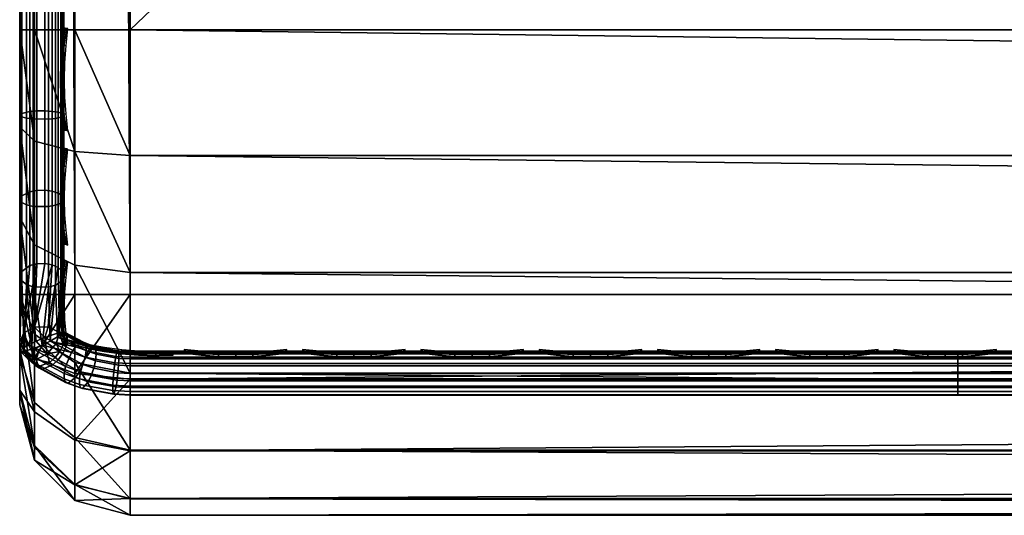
# Model space of a CAD drawing. Header units: inches. Extents: x 0 to 30, y -28 to 0.
# Tile 2 of 256: x 3.5 to 5.7, y -28 to -26.9. Entities that reach past the tile are written whole.
import ezdxf

# ---------------------------------------------------------------- set-up
doc = ezdxf.new("R2010")
doc.units = ezdxf.units.IN
doc.header["$LTSCALE"] = 0.03937
doc.header["$MEASUREMENT"] = 0
for name, color, linetype in [('A-FURN-3-ST', 151, 'Continuous'), ('A-FURN-3-ST-SEAM', 250, 'Continuous'), ('A-FURN-3-STITCH', 15, 'Continuous')]:
    doc.layers.add(name, color=color, linetype=linetype)

msp = doc.modelspace()

# ---------------------------------------------------------------- meshes
at = {"layer": 'A-FURN-3-ST'}
mesh = msp.add_polyface(dxfattribs=at)
corners = [(3.75, -4.8504, 5), (26.25, -27.51, 5), (3.75, -27.51, 5), (3.625, -4.8504, 5.0335), (3.625, -27.51, 5.0335), (3.5335, -4.8504, 5.125), (3.5335, -27.51, 5.125), (3.5, -4.8504, 5.25), (3.5, -27.51, 5.25), (3.75, -27.7013, 5.0381), (3.625, -27.6885, 5.069), (3.5335, -27.6535, 5.1535), (3.5, -27.635, 5.2835), (3.75, -26.91, 18), (3.625, -26.91, 17.9665), (3.75, -27.1947, 17.9625), (3.625, -27.186, 17.9302), (3.75, -27.46, 17.8526), (3.625, -27.4433, 17.8236), (3.75, -27.6878, 17.6778), (3.625, -27.6641, 17.6541), (3.5335, -26.91, 17.875), (3.5335, -27.1624, 17.8418), (3.5335, -27.3975, 17.7444), (3.5335, -27.5994, 17.5894), (3.5, -26.91, 17.75), (3.5, -27.13, 17.721), (3.5, -27.335, 17.6361), (3.5, -27.511, 17.501), (3.5335, -27.7544, 17.3875), (3.5, -27.6461, 17.325), (3.5335, -5.4592, 17.875), (3.625, -5.4592, 17.9665), (3.75, -5.4592, 18), (26.25, -27.6878, 17.6778), (26.25, -27.46, 17.8526), (26.25, -27.1947, 17.9625), (3.5, -27.7265, 5.375), (3.5, -27.76, 5.5), (3.5, -4.6004, 5.5002), (3.5, -4.6092, 16.9007), (3.5, -27.76, 16.9), (3.5, -5.4592, 17.75), (3.5, -27.731, 17.12)]
mesh.append_faces([[corners[k] for k in face] for face in [(0, 1, 2), (3, 2, 4), (5, 4, 6), (7, 6, 8), (9, 10, 2), (2, 10, 4), (4, 10, 11), (4, 11, 6), (6, 11, 8), (8, 11, 12), (13, 14, 15), (15, 14, 16), (15, 16, 17), (17, 16, 18), (17, 18, 19), (19, 18, 20), (14, 21, 16), (16, 21, 22), (16, 22, 23, 18), (18, 23, 24, 20), (21, 25, 22), (22, 25, 26), (22, 26, 23), (23, 26, 27), (23, 27, 24), (24, 27, 28), (24, 28, 29), (29, 28, 30), (31, 25, 21), (32, 21, 14), (33, 14, 13), (19, 34, 17), (17, 35, 15), (15, 36, 13), (2, 1, 9), (12, 37, 8), (8, 38, 39), (40, 38, 41), (42, 41, 25), (25, 41, 43), (25, 43, 30), (30, 28, 25), (25, 28, 27), (25, 27, 26)]])
mesh = msp.add_polyface(dxfattribs=at)
corners = [(3.75, -5.4592, 18), (26.25, -5.4592, 18), (3.75, -5.1746, 17.9626), (26.25, -5.1746, 17.9626), (3.75, -4.9094, 17.8528), (26.25, -4.9094, 17.8528), (3.75, -4.6816, 17.6781), (3.75, -4.659, 5.0381), (26.25, -4.659, 5.0381), (3.75, -4.8504, 5), (3.75, -27.51, 5), (3.625, -4.8504, 5.0335), (3.625, -27.51, 5.0335), (3.5335, -4.8504, 5.125), (3.5335, -27.51, 5.125), (3.5, -4.8504, 5.25), (3.625, -4.6718, 5.069), (3.5335, -4.7068, 5.1536), (3.5, -4.7253, 5.2835), (3.5, -5.4592, 17.75), (3.5335, -5.4592, 17.875), (3.5, -5.2393, 17.7211), (3.5335, -5.2069, 17.8418), (3.5, -5.0343, 17.6362), (3.5335, -4.9719, 17.7445), (3.5, -4.8583, 17.5013), (3.5335, -4.77, 17.5897), (3.5, -4.7233, 17.3254), (3.625, -5.4592, 17.9665), (3.625, -5.1833, 17.9302), (3.625, -4.9261, 17.8238), (3.625, -4.7053, 17.6544), (3.5, -26.91, 17.75), (3.5335, -26.91, 17.875), (3.625, -26.91, 17.9665), (3.5, -27.51, 5.25), (3.5, -4.6004, 5.5002), (3.5, -4.6338, 5.3751), (3.5, -27.76, 5.5), (3.5, -4.6092, 16.9007), (3.5, -27.76, 16.9), (3.5, -4.6383, 17.1205), (3.75, -26.91, 18)]
mesh.append_faces([[corners[k] for k in face] for face in [(0, 1, 2), (2, 3, 4), (4, 5, 6), (7, 8, 9), (9, 10, 11), (11, 12, 13), (13, 14, 15), (16, 7, 11), (11, 7, 9), (11, 13, 16), (16, 13, 17), (13, 15, 17), (17, 15, 18), (19, 20, 21), (21, 20, 22), (21, 22, 23), (23, 22, 24), (23, 24, 25), (25, 24, 26), (25, 26, 27), (20, 28, 22), (22, 28, 29), (22, 29, 30, 24), (24, 30, 31, 26), (28, 0, 29), (29, 0, 2), (29, 2, 30), (30, 2, 4), (30, 4, 31), (31, 4, 6), (19, 32, 20), (20, 33, 28), (28, 34, 0), (35, 36, 15), (15, 37, 18), (36, 38, 39), (39, 40, 19), (21, 23, 19), (19, 23, 25), (19, 25, 27), (27, 41, 19), (19, 41, 39), (42, 1, 0)]])
mesh = msp.add_polyface(dxfattribs=at)
corners = [(26.4665, -4.8504, 5.125), (26.5, -27.51, 5.25), (26.4665, -27.51, 5.125), (26.375, -4.8504, 5.0335), (26.375, -27.51, 5.0335), (26.25, -4.8504, 5), (26.25, -27.51, 5), (26.375, -27.6885, 5.069), (26.25, -27.7013, 5.0381), (26.4665, -27.6535, 5.1535), (26.5, -27.635, 5.2835), (26.5, -26.91, 17.75), (26.4665, -26.91, 17.875), (26.5, -27.13, 17.721), (26.4665, -27.1624, 17.8418), (26.5, -27.335, 17.6361), (26.4665, -27.3975, 17.7444), (26.5, -27.511, 17.501), (26.4665, -27.5994, 17.5894), (26.5, -27.6461, 17.325), (26.375, -26.91, 17.9665), (26.375, -27.186, 17.9302), (26.375, -27.4433, 17.8236), (26.375, -27.6641, 17.6541), (26.25, -26.91, 18), (26.25, -27.1947, 17.9625), (26.25, -27.46, 17.8526), (26.25, -27.6878, 17.6778), (26.375, -5.4592, 17.9665), (26.4665, -5.4592, 17.875), (26.5, -5.4592, 17.75), (26.5, -4.6004, 5.5002), (26.5, -27.76, 5.5), (26.5, -27.7265, 5.375), (26.5, -4.6092, 16.9007), (26.5, -27.76, 16.9), (26.5, -27.731, 17.12), (3.75, -27.46, 17.8526), (3.75, -27.1947, 17.9625), (3.75, -26.91, 18), (3.75, -27.7013, 5.0381), (26.25, -5.4592, 18)]
mesh.append_faces([[corners[k] for k in face] for face in [(0, 1, 2), (3, 2, 4), (5, 4, 6), (7, 8, 4), (4, 8, 6), (4, 2, 7), (7, 2, 9), (2, 1, 9), (9, 1, 10), (11, 12, 13), (13, 12, 14), (13, 14, 15), (15, 14, 16), (15, 16, 17), (17, 16, 18), (17, 18, 19), (12, 20, 14), (14, 20, 21), (14, 21, 22, 16), (16, 22, 23, 18), (20, 24, 21), (21, 24, 25), (21, 25, 22), (22, 25, 26), (22, 26, 23), (23, 26, 27), (28, 24, 20), (29, 20, 12), (30, 12, 11), (1, 31, 32), (1, 32, 33), (32, 34, 35), (35, 30, 11), (13, 15, 11), (11, 15, 17), (11, 17, 19), (19, 36, 11), (11, 36, 35), (33, 10, 1), (37, 27, 26), (38, 26, 25), (39, 25, 24), (40, 6, 8), (24, 41, 39)]])
mesh = msp.add_polyface(dxfattribs=at)
corners = [(26.5, -4.8504, 5.25), (26.5, -27.51, 5.25), (26.4665, -4.8504, 5.125), (26.4665, -27.51, 5.125), (26.375, -4.8504, 5.0335), (26.375, -27.51, 5.0335), (26.25, -4.8504, 5), (26.375, -4.6718, 5.069), (26.4665, -4.7068, 5.1536), (26.5, -4.7253, 5.2835), (26.25, -5.4592, 18), (26.375, -5.4592, 17.9665), (26.25, -5.1746, 17.9626), (26.375, -5.1833, 17.9302), (26.25, -4.9094, 17.8528), (26.375, -4.9261, 17.8238), (26.25, -4.6816, 17.6781), (26.375, -4.7053, 17.6544), (26.4665, -5.4592, 17.875), (26.4665, -5.2069, 17.8418), (26.4665, -4.9719, 17.7445), (26.4665, -4.77, 17.5897), (26.5, -5.4592, 17.75), (26.5, -5.2393, 17.7211), (26.5, -5.0343, 17.6362), (26.5, -4.8583, 17.5013), (26.4665, -4.615, 17.3879), (26.5, -4.7233, 17.3254), (26.25, -26.91, 18), (26.375, -26.91, 17.9665), (26.4665, -26.91, 17.875), (3.75, -5.1746, 17.9626), (3.75, -4.9094, 17.8528), (3.75, -4.6816, 17.6781), (3.75, -4.8504, 5), (26.25, -4.659, 5.0381), (26.25, -27.51, 5), (26.5, -4.6004, 5.5002), (26.5, -4.6338, 5.3751), (26.5, -4.6092, 16.9007), (26.5, -27.76, 5.5), (26.5, -27.76, 16.9), (26.5, -4.6383, 17.1205)]
mesh.append_faces([[corners[k] for k in face] for face in [(0, 1, 2), (2, 3, 4), (4, 5, 6), (6, 7, 4), (4, 7, 8), (4, 8, 2), (2, 8, 0), (0, 8, 9), (10, 11, 12), (12, 11, 13), (12, 13, 14), (14, 13, 15), (14, 15, 16), (16, 15, 17), (11, 18, 13), (13, 18, 19), (13, 19, 20, 15), (15, 20, 21, 17), (18, 22, 19), (19, 22, 23), (19, 23, 20), (20, 23, 24), (20, 24, 21), (21, 24, 25), (21, 25, 26), (26, 25, 27), (10, 28, 11), (11, 29, 18), (18, 30, 22), (31, 10, 12), (32, 12, 14), (33, 14, 16), (34, 35, 6), (6, 36, 34), (0, 37, 1), (9, 38, 0), (37, 39, 40), (41, 39, 22), (39, 42, 22), (22, 42, 27), (22, 27, 25), (25, 24, 22), (22, 24, 23)]])
mesh = msp.add_polyface(dxfattribs=at)
corners = [(3.75, -28.01, 5.5), (3.625, -27.9765, 5.5), (3.75, -27.9719, 5.3087), (3.625, -27.941, 5.3215), (3.75, -27.8636, 5.1464), (3.625, -27.8399, 5.1701), (3.75, -27.7013, 5.0381), (3.625, -27.6885, 5.069), (3.5, -27.635, 5.2835), (3.5335, -27.6535, 5.1535), (3.5335, -27.7752, 5.2348), (3.5, -27.7265, 5.375), (3.5335, -27.8565, 5.3565), (3.5, -27.76, 5.5), (3.5335, -27.885, 5.5), (3.75, -28.01, 16.9), (3.625, -27.9765, 16.9), (3.5335, -27.885, 16.9), (3.5, -27.76, 16.9), (3.75, -27.6878, 17.6778), (3.625, -27.6641, 17.6541), (3.75, -27.8626, 17.45), (3.625, -27.8336, 17.4333), (3.75, -27.9725, 17.1847), (3.625, -27.9402, 17.176), (3.5335, -27.8518, 17.1523), (3.5, -27.731, 17.12), (3.5335, -27.5994, 17.5894), (3.5335, -27.7544, 17.3875), (3.5, -27.6461, 17.325), (26.25, -28.01, 16.9), (26.25, -27.9725, 17.1847), (26.25, -27.8626, 17.45), (26.25, -27.7013, 5.0381), (26.25, -27.8636, 5.1464), (26.25, -27.9719, 5.3087), (3.5, -27.51, 5.25)]
mesh.append_faces([[corners[k] for k in face] for face in [(0, 1, 2), (2, 1, 3), (2, 3, 4), (4, 3, 5), (4, 5, 6), (6, 5, 7), (8, 9, 10), (8, 10, 11), (11, 10, 12), (11, 12, 13), (13, 12, 14), (14, 12, 3), (14, 3, 1), (5, 3, 12, 10), (5, 10, 9, 7), (0, 15, 1), (1, 15, 16), (1, 16, 14), (14, 16, 17), (14, 17, 13), (13, 17, 18), (19, 20, 21), (21, 20, 22), (21, 22, 23), (23, 22, 24), (23, 24, 15), (15, 24, 16), (16, 24, 25), (16, 25, 17), (17, 25, 26), (17, 26, 18), (20, 27, 28, 22), (22, 28, 25, 24), (28, 29, 25), (25, 29, 26), (15, 30, 23), (23, 31, 21), (21, 32, 19), (0, 30, 15), (6, 33, 4), (4, 34, 2), (2, 35, 0), (36, 11, 13)]])
mesh = msp.add_polyface(dxfattribs=at)
corners = [(26.5, -27.7265, 5.375), (26.5, -27.76, 5.5), (26.4665, -27.8565, 5.3565), (26.4665, -27.885, 5.5), (26.375, -27.9765, 5.5), (26.375, -27.941, 5.3215), (26.25, -28.01, 5.5), (26.25, -27.9719, 5.3087), (26.375, -27.8399, 5.1701), (26.25, -27.8636, 5.1464), (26.375, -27.6885, 5.069), (26.25, -27.7013, 5.0381), (26.4665, -27.6535, 5.1535), (26.4665, -27.7752, 5.2348), (26.5, -27.635, 5.2835), (26.5, -27.76, 16.9), (26.4665, -27.885, 16.9), (26.375, -27.9765, 16.9), (26.25, -28.01, 16.9), (26.5, -27.6461, 17.325), (26.4665, -27.5994, 17.5894), (26.4665, -27.7544, 17.3875), (26.5, -27.731, 17.12), (26.4665, -27.8518, 17.1523), (26.375, -27.9402, 17.176), (26.25, -27.9725, 17.1847), (26.375, -27.6641, 17.6541), (26.375, -27.8336, 17.4333), (26.25, -27.6878, 17.6778), (26.25, -27.8626, 17.45), (3.75, -27.9725, 17.1847), (3.75, -27.8626, 17.45), (3.75, -27.6878, 17.6778), (3.75, -28.01, 5.5), (3.75, -27.8636, 5.1464), (3.75, -27.9719, 5.3087)]
mesh.append_faces([[corners[k] for k in face] for face in [(0, 1, 2), (2, 1, 3), (2, 3, 4), (2, 4, 5), (5, 4, 6), (5, 6, 7), (5, 7, 8), (8, 7, 9), (8, 9, 10), (10, 9, 11), (10, 12, 13, 8), (8, 13, 2, 5), (12, 14, 13), (13, 14, 0), (13, 0, 2), (1, 15, 3), (3, 15, 16), (3, 16, 4), (4, 16, 17), (4, 17, 6), (6, 17, 18), (19, 20, 21), (19, 21, 22), (22, 21, 23), (22, 23, 15), (15, 23, 16), (16, 23, 24), (16, 24, 17), (17, 24, 25), (17, 25, 18), (20, 26, 27, 21), (21, 27, 24, 23), (26, 28, 27), (27, 28, 29), (27, 29, 24), (24, 29, 25), (30, 18, 25), (31, 25, 29), (32, 29, 28), (6, 18, 33), (34, 11, 9), (35, 9, 7), (33, 7, 6)]])
at = {"layer": 'A-FURN-3-ST-SEAM'}
mesh = msp.add_polyface(dxfattribs=at)
corners = [(3.5929, -5.2723, 17.9082), (3.6, -5.4592, 17.9), (3.6, -5.2771, 17.8831), (3.5929, -5.0818, 17.8536), (3.6, -5.0912, 17.8298), (3.5929, -4.8983, 17.7582), (3.6, -4.9123, 17.7369), (3.5929, -4.7343, 17.6253), (3.6, -4.7524, 17.6073), (3.5929, -4.6011, 17.4616), (3.6, -4.6225, 17.4476), (3.5929, -4.5059, 17.2781), (3.6, -4.5296, 17.2687), (3.5929, -4.4511, 17.0876), (3.6, -4.4761, 17.0828), (3.5929, -4.4336, 16.9008), (3.6, -4.4592, 16.9008), (3.6, -4.4504, 5.5003), (3.5965, -4.4765, 16.9008), (3.5965, -4.4932, 17.0797), (3.5965, -4.5457, 17.2623), (3.5965, -4.637, 17.4381), (3.5965, -4.7646, 17.595), (3.5965, -4.9217, 17.7223), (3.5965, -5.0976, 17.8137), (3.5965, -5.2801, 17.866), (3.5965, -5.4592, 17.8826), (3.5965, -12.6094, 17.8826), (3.6, -12.6094, 17.9), (3.5965, -19.7597, 17.8826), (3.6, -19.7597, 17.9), (3.5965, -26.91, 17.8826), (3.6, -26.91, 17.9), (3.6, -27.0951, 17.8825), (3.5965, -27.0999, 17.8639)]
mesh.append_faces([[corners[k] for k in face] for face in [(0, 1, 2), (3, 2, 4), (5, 4, 6), (7, 6, 8), (9, 8, 10), (11, 10, 12), (13, 12, 14), (15, 14, 16), (15, 16, 17), (18, 17, 16), (18, 16, 19), (19, 16, 14), (19, 14, 20), (20, 14, 12), (20, 12, 21), (21, 12, 10), (21, 10, 22), (22, 10, 8), (22, 8, 23), (23, 8, 6), (23, 6, 24), (24, 6, 4), (24, 4, 25), (25, 4, 2), (25, 2, 26), (26, 2, 1), (26, 1, 27), (27, 1, 28), (27, 28, 29), (29, 28, 30), (29, 30, 31), (31, 30, 32), (31, 32, 33), (31, 33, 34)]])
mesh = msp.add_polyface(dxfattribs=at)
corners = [(26.4035, -27.1614, 17.8498), (26.4, -27.1658, 17.8666), (26.4, -27.0951, 17.8825), (26.4035, -26.91, 17.8826), (26.4, -26.91, 17.9), (26.4035, -23.3349, 17.8826), (26.4, -23.3349, 17.9), (26.4035, -19.7597, 17.8826), (26.4, -19.7597, 17.9), (26.4035, -16.1846, 17.8826), (26.4, -16.1846, 17.9), (26.4035, -12.6094, 17.8826), (26.4, -12.6094, 17.9), (26.4035, -9.0343, 17.8826), (26.4, -9.0343, 17.9), (26.4035, -5.4592, 17.8826), (26.4, -5.4592, 17.9), (26.4035, -5.2802, 17.8661), (26.4, -5.2771, 17.8832), (26.4035, -5.0976, 17.8137), (26.4, -5.0912, 17.8298), (26.4035, -4.9217, 17.7225), (26.4, -4.9122, 17.7371), (26.4035, -4.7647, 17.5951), (26.4, -4.7524, 17.6073), (26.4035, -4.6373, 17.438), (26.4, -4.6227, 17.4475), (26.4035, -4.5458, 17.2623), (26.4, -4.5296, 17.2687), (26.4035, -4.4933, 17.0798), (26.4, -4.4762, 17.0828), (26.4035, -4.4765, 16.9008), (26.4, -4.4592, 16.9008), (26.4035, -4.4721, 11.2005), (26.4, -4.4548, 11.2005), (26.4, -4.4504, 5.5003), (3.5965, -27.0999, 17.8639), (3.6, -27.0951, 17.8825), (3.6, -27.1032, 17.881)]
mesh.append_faces([[corners[k] for k in face] for face in [(0, 1, 2), (0, 2, 3), (3, 2, 4), (3, 4, 5), (5, 4, 6), (5, 6, 7), (7, 6, 8), (7, 8, 9), (9, 8, 10), (9, 10, 11), (11, 10, 12), (11, 12, 13), (13, 12, 14), (13, 14, 15), (15, 14, 16), (15, 16, 17), (17, 16, 18), (17, 18, 19), (19, 18, 20), (19, 20, 21), (21, 20, 22), (21, 22, 23), (23, 22, 24), (23, 24, 25), (25, 24, 26), (25, 26, 27), (27, 26, 28), (27, 28, 29), (29, 28, 30), (29, 30, 31), (31, 30, 32), (33, 32, 34), (33, 34, 35), (36, 37, 38)]])
mesh = msp.add_polyface(dxfattribs=at)
corners = [(3.6, -26.91, 17.9), (3.5929, -26.91, 17.9255), (3.6, -27.0951, 17.8825), (3.5929, -27.1082, 17.906), (3.6, -27.1032, 17.881), (3.5929, -19.7597, 17.9255), (3.6, -19.7597, 17.9), (3.5929, -12.6094, 17.9255), (3.6, -12.6094, 17.9), (3.5929, -5.4592, 17.9255), (3.6, -5.4592, 17.9), (3.5929, -5.2723, 17.9082), (3.6, -5.2771, 17.8831), (3.5929, -5.0818, 17.8536), (3.5812, -5.2698, 17.9214), (3.5812, -5.4592, 17.939), (3.5812, -12.6094, 17.939), (3.5812, -19.7597, 17.939), (3.5812, -26.91, 17.939), (3.5812, -27.1108, 17.9192), (3.5655, -5.2683, 17.9294), (3.5655, -5.4592, 17.9472), (3.5655, -12.6094, 17.9472), (3.5655, -19.7597, 17.9472), (3.5655, -26.91, 17.9472), (3.5655, -27.1123, 17.9272), (3.5872, -5.1031, 17.7996), (3.5965, -5.0976, 17.8137), (3.5965, -5.2801, 17.866), (3.5872, -5.2828, 17.8512), (3.5965, -5.4592, 17.8826), (3.5872, -5.4592, 17.8675), (3.5965, -12.6094, 17.8826), (3.5872, -12.6094, 17.8675), (3.5965, -19.7597, 17.8826), (3.5872, -19.7597, 17.8675), (3.5965, -26.91, 17.8826), (3.5872, -26.91, 17.8675), (3.5965, -27.0999, 17.8639), (3.5872, -27.097, 17.8491), (3.5734, -27.0948, 17.8381), (3.5734, -26.91, 17.8563), (3.5734, -19.7597, 17.8563), (3.5734, -12.6094, 17.8563), (3.5734, -5.4592, 17.8563), (3.5734, -5.2849, 17.8401), (3.5734, -5.1073, 17.7891)]
mesh.append_faces([[corners[k] for k in face] for face in [(0, 1, 2), (2, 1, 3), (2, 3, 4), (1, 0, 5), (5, 0, 6), (5, 6, 7), (7, 6, 8), (7, 8, 9), (9, 8, 10), (9, 10, 11), (11, 12, 13), (11, 14, 15, 9), (9, 15, 16, 7), (7, 16, 17, 5), (5, 17, 18, 1), (1, 18, 19, 3), (14, 20, 21, 15), (15, 21, 22, 16), (16, 22, 23, 17), (17, 23, 24, 18), (18, 24, 25, 19), (26, 27, 28, 29), (29, 28, 30, 31), (31, 30, 32, 33), (33, 32, 34, 35), (35, 34, 36, 37), (37, 36, 38, 39), (39, 40, 41, 37), (37, 41, 42, 35), (35, 42, 43, 33), (33, 43, 44, 31), (31, 44, 45, 29), (29, 45, 46, 26)]])
mesh = msp.add_polyface(dxfattribs=at)
corners = [(3.5567, -27.0937, 17.8324), (3.539, -27.0939, 17.8334), (3.539, -26.91, 17.8515), (3.5567, -26.91, 17.8505), (3.539, -19.7597, 17.8515), (3.5567, -19.7597, 17.8505), (3.539, -12.6094, 17.8515), (3.5567, -12.6094, 17.8505), (3.539, -5.4592, 17.8515), (3.5567, -5.4592, 17.8505), (3.5003, -5.4592, 17.9045), (3.5019, -5.4592, 17.8868), (3.5019, -12.6094, 17.8868), (3.5003, -12.6094, 17.9045), (3.5019, -19.7597, 17.8868), (3.5003, -19.7597, 17.9045), (3.5019, -26.91, 17.8868), (3.5003, -26.91, 17.9045), (3.5019, -27.1007, 17.868), (3.5003, -27.1041, 17.8854), (3.5228, -27.0953, 17.8406), (3.5228, -26.91, 17.8588), (3.5228, -19.7597, 17.8588), (3.5228, -12.6094, 17.8588), (3.5228, -5.4592, 17.8588), (3.5051, -5.4592, 17.9217), (3.5051, -12.6094, 17.9217), (3.5051, -19.7597, 17.9217), (3.5051, -26.91, 17.9217), (3.5051, -27.1074, 17.9022), (3.5304, -27.1121, 17.9259), (3.5655, -27.1123, 17.9272), (3.5655, -26.91, 17.9472), (3.5304, -26.91, 17.9459), (3.5655, -19.7597, 17.9472), (3.5304, -19.7597, 17.9459), (3.5655, -12.6094, 17.9472), (3.5304, -12.6094, 17.9459), (3.5655, -5.4592, 17.9472), (3.5304, -5.4592, 17.9459), (3.5155, -27.1102, 17.9164), (3.5155, -26.91, 17.9362), (3.5155, -19.7597, 17.9362), (3.5155, -12.6094, 17.9362), (3.5155, -5.4592, 17.9362), (3.5734, -27.0948, 17.8381), (3.5734, -26.91, 17.8563), (3.5734, -19.7597, 17.8563), (3.5734, -12.6094, 17.8563)]
mesh.append_faces([[corners[k] for k in face] for face in [(0, 1, 2, 3), (3, 2, 4, 5), (5, 4, 6, 7), (7, 6, 8, 9), (10, 11, 12, 13), (13, 12, 14, 15), (15, 14, 16, 17), (17, 16, 18, 19), (1, 20, 21, 2), (2, 21, 22, 4), (4, 22, 23, 6), (6, 23, 24, 8), (25, 10, 13, 26), (26, 13, 15, 27), (27, 15, 17, 28), (28, 17, 19, 29), (30, 31, 32, 33), (33, 32, 34, 35), (35, 34, 36, 37), (37, 36, 38, 39), (40, 30, 33, 41), (41, 33, 35, 42), (42, 35, 37, 43), (43, 37, 39, 44), (29, 40, 41, 28), (28, 41, 42, 27), (27, 42, 43, 26), (20, 18, 16, 21), (21, 16, 14, 22), (22, 14, 12, 23), (45, 0, 3, 46), (46, 3, 5, 47), (47, 5, 7, 48)]])
mesh = msp.add_polyface(dxfattribs=at)
corners = [(3.5567, -27.4394, 17.6892), (3.539, -27.44, 17.69), (3.539, -27.2741, 17.7791), (3.5567, -27.2737, 17.7781), (3.539, -27.0939, 17.8334), (3.5567, -27.0937, 17.8324), (3.5003, -27.1041, 17.8854), (3.5019, -27.1007, 17.868), (3.5019, -27.2876, 17.8117), (3.5003, -27.2944, 17.8281), (3.5019, -27.4597, 17.7193), (3.5003, -27.4695, 17.734), (3.5228, -27.4441, 17.6961), (3.5228, -27.2769, 17.7858), (3.5228, -27.0953, 17.8406), (3.6, -27.2927, 17.8239), (3.5929, -27.3025, 17.8475), (3.6, -27.4463, 17.7439), (3.6, -27.1032, 17.881), (3.5929, -27.1082, 17.906), (3.6, -27.2772, 17.8301), (3.5812, -27.1108, 17.9192), (3.5812, -27.3076, 17.8599), (3.5812, -27.4887, 17.7627), (3.5929, -27.4812, 17.7515), (3.5655, -27.1123, 17.9272), (3.5655, -27.3107, 17.8674), (3.5655, -27.4933, 17.7694), (3.5051, -27.1074, 17.9022), (3.5051, -27.301, 17.8439), (3.5051, -27.4791, 17.7483), (3.5872, -27.097, 17.8491), (3.5965, -27.0999, 17.8639), (3.5965, -27.286, 17.8078), (3.5872, -27.2803, 17.7939), (3.5965, -27.4573, 17.7159), (3.5872, -27.4489, 17.7033), (3.5304, -27.3102, 17.8662), (3.5304, -27.1121, 17.9259), (3.5155, -27.4872, 17.7603), (3.5155, -27.3065, 17.8573), (3.5304, -27.4926, 17.7684), (3.5734, -27.4427, 17.694), (3.5734, -27.2759, 17.7835), (3.5155, -27.1102, 17.9164), (3.5734, -27.0948, 17.8381)]
mesh.append_faces([[corners[k] for k in face] for face in [(0, 1, 2, 3), (3, 2, 4, 5), (6, 7, 8, 9), (9, 8, 10, 11), (1, 12, 13, 2), (2, 13, 14, 4), (15, 16, 17), (18, 19, 20), (20, 19, 16), (20, 16, 15), (19, 21, 22, 16), (16, 22, 23, 24), (21, 25, 26, 22), (22, 26, 27, 23), (28, 6, 9, 29), (29, 9, 11, 30), (31, 32, 33, 34), (34, 33, 35, 36), (32, 18, 20), (32, 20, 33), (33, 20, 15), (33, 15, 17), (33, 17, 35), (37, 26, 25, 38), (29, 30, 39, 40), (40, 39, 41, 37), (13, 12, 10, 8), (34, 36, 42, 43), (43, 42, 0, 3), (40, 37, 38, 44), (29, 40, 44, 28), (13, 8, 7, 14), (43, 3, 5, 45), (34, 43, 45, 31)]])
mesh = msp.add_polyface(dxfattribs=at)
corners = [(3.59, -27.5959, 17.5859), (3.5965, -27.4573, 17.7159), (3.5999, -27.5938, 17.6261), (3.6, -27.467, 17.7303), (3.6, -27.594, 17.6295), (3.5872, -27.4489, 17.7033), (3.5647, -27.5833, 17.5733), (3.5734, -27.4427, 17.694), (3.5338, -27.5837, 17.5737), (3.5567, -27.4394, 17.6892), (3.539, -27.44, 17.69), (3.5003, -27.4695, 17.734), (3.5019, -27.4597, 17.7193), (3.5, -27.6176, 17.6076), (3.5091, -27.5968, 17.5868), (3.5228, -27.4441, 17.6961), (3.5051, -27.4791, 17.7483), (3.51, -27.6383, 17.6283), (3.5102, -27.6383, 17.6287), (3.5155, -27.4872, 17.7603), (3.5274, -27.6339, 17.6531), (3.5304, -27.4926, 17.7684), (3.5508, -27.6247, 17.6692), (3.5655, -27.4933, 17.7694), (3.5692, -27.6156, 17.6724), (3.5812, -27.4887, 17.7627), (3.5859, -27.6057, 17.666), (3.5929, -27.4812, 17.7515), (3.5966, -27.5979, 17.6505), (3.6, -27.5941, 17.6303), (3.6, -27.4463, 17.7439), (3.5929, -27.3025, 17.8475), (3.5655, -27.3107, 17.8674), (3.5304, -27.3102, 17.8662)]
mesh.append_faces([[corners[k] for k in face] for face in [(0, 1, 2), (2, 1, 3), (2, 3, 4), (1, 0, 5), (5, 0, 6), (5, 6, 7), (7, 6, 8), (7, 8, 9), (9, 8, 10), (11, 12, 13), (13, 12, 14), (14, 12, 15), (14, 15, 10), (8, 14, 10), (11, 13, 16), (16, 13, 17), (16, 17, 18), (16, 18, 19), (19, 18, 20), (19, 20, 21), (21, 20, 22), (21, 22, 23), (23, 22, 24), (23, 24, 25), (25, 24, 26), (25, 26, 27), (27, 26, 28), (27, 28, 3), (3, 28, 29), (3, 29, 4), (30, 31, 27), (30, 27, 3), (1, 30, 3), (21, 23, 32, 33)]])
mesh = msp.add_polyface(dxfattribs=at)
corners = [(3.5753, -27.6694, 17.5896), (3.5515, -27.6792, 17.6133), (3.5426, -27.6726, 17.6068), (3.5674, -27.6635, 17.5838), (3.5376, -27.6572, 17.58), (3.5176, -27.655, 17.6034), (3.5338, -27.669, 17.6218), (3.5291, -27.6603, 17.6366), (3.5431, -27.6759, 17.6286), (3.5386, -27.6673, 17.6436), (3.6036, -27.6731, 17.6981), (3.5508, -27.6247, 17.6692), (3.5427, -27.6401, 17.6652), (3.5334, -27.6332, 17.6583), (3.5274, -27.6339, 17.6531), (3.5289, -27.6479, 17.6494), (3.5102, -27.6383, 17.6287), (3.51, -27.6383, 17.6283), (3.5623, -27.6441, 17.5669), (3.5384, -27.6549, 17.6565), (3.5005, -27.637, 17.5772), (3.507, -27.6317, 17.5565), (3.52, -27.6241, 17.5436), (3.5376, -27.6154, 17.5403), (3.5571, -27.607, 17.5472), (3.5647, -27.5833, 17.5733), (3.5338, -27.5837, 17.5737), (3.5091, -27.5968, 17.5868), (3.5, -27.6176, 17.6076)]
mesh.append_faces([[corners[k] for k in face] for face in [(0, 1, 2, 3), (3, 2, 4), (4, 2, 5), (5, 2, 6), (5, 6, 7), (7, 6, 8, 9), (10, 11, 12), (12, 11, 13), (13, 11, 14), (13, 14, 15), (15, 14, 16), (15, 16, 7), (7, 16, 17), (7, 17, 5), (4, 18, 3), (1, 8, 6, 2), (19, 12, 13, 15), (9, 19, 15, 7), (17, 20, 5), (5, 20, 4), (4, 20, 21), (4, 21, 22), (4, 22, 18), (18, 22, 23), (18, 23, 24), (25, 24, 26), (26, 24, 23), (26, 23, 22), (26, 22, 27), (27, 22, 21), (27, 21, 20), (17, 28, 20), (20, 28, 27)]])
mesh = msp.add_polyface(dxfattribs=at)
corners = [(3.6015, -27.5949, 17.6272), (3.6069, -27.6024, 17.6121), (3.5999, -27.5938, 17.6261), (3.6005, -27.5976, 17.6074), (3.59, -27.5959, 17.5859), (3.6017, -27.6093, 17.5941), (3.5985, -27.6236, 17.5839), (3.608, -27.6141, 17.5988), (3.605, -27.6284, 17.5887), (3.598, -27.6437, 17.5832), (3.5912, -27.6386, 17.5782), (3.5823, -27.6207, 17.5691), (3.5623, -27.6441, 17.5669), (3.5802, -27.6526, 17.5783), (3.5674, -27.6635, 17.5838), (3.5875, -27.658, 17.5837), (3.5753, -27.6694, 17.5896), (3.6357, -27.6839, 17.6094), (3.6269, -27.6972, 17.6173), (3.6099, -27.7109, 17.6448), (3.5515, -27.6792, 17.6133), (3.5386, -27.6673, 17.6436), (3.5431, -27.6759, 17.6286), (3.6039, -27.7089, 17.6614), (3.6007, -27.701, 17.6771), (3.6, -27.594, 17.6295), (3.6, -27.5941, 17.6303), (3.5966, -27.5979, 17.6505), (3.5859, -27.6057, 17.666), (3.6352, -27.62, 17.6751), (3.6458, -27.6186, 17.6508), (3.6263, -27.6281, 17.6884), (3.5692, -27.6156, 17.6724), (3.6175, -27.6408, 17.697), (3.5508, -27.6247, 17.6692), (3.6036, -27.6731, 17.6981), (3.5427, -27.6401, 17.6652), (3.5384, -27.6549, 17.6565), (3.6005, -27.6887, 17.69), (3.5571, -27.607, 17.5472), (3.5647, -27.5833, 17.5733)]
mesh.append_faces([[corners[k] for k in face] for face in [(0, 1, 2), (2, 1, 3), (2, 3, 4), (4, 3, 5), (4, 5, 6), (6, 5, 7, 8), (8, 9, 10, 6), (6, 10, 11), (11, 10, 12), (12, 10, 13), (12, 13, 14), (14, 13, 15, 16), (16, 15, 17, 18), (18, 19, 20, 16), (21, 22, 23, 24), (2, 25, 0), (0, 25, 26), (0, 26, 27), (28, 29, 27), (27, 30, 0), (29, 28, 31), (31, 28, 32), (31, 32, 33), (33, 32, 34), (33, 34, 35), (35, 36, 37, 38), (38, 37, 21, 24), (11, 4, 6), (19, 23, 22, 20), (9, 15, 13, 10), (1, 7, 5, 3), (4, 11, 39), (39, 11, 12), (4, 39, 40)]])
mesh = msp.add_polyface(dxfattribs=at)
corners = [(3.6697, -27.6272, 17.6593), (3.6726, -27.6335, 17.643), (3.6458, -27.6186, 17.6508), (3.6496, -27.6252, 17.6348), (3.6015, -27.5949, 17.6272), (3.6069, -27.6024, 17.6121), (3.605, -27.6284, 17.5887), (3.608, -27.6141, 17.5988), (3.6504, -27.6367, 17.6213), (3.6482, -27.6515, 17.6117), (3.6732, -27.6449, 17.6294), (3.6715, -27.6599, 17.62), (3.6677, -27.6768, 17.6161), (3.6432, -27.668, 17.6073), (3.598, -27.6437, 17.5832), (3.6269, -27.6972, 17.6173), (3.6357, -27.6839, 17.6094), (3.6621, -27.6933, 17.6188), (3.6554, -27.7074, 17.6274), (3.7182, -27.7191, 17.639), (3.7136, -27.7358, 17.6695), (3.6426, -27.7224, 17.6562), (3.6099, -27.7109, 17.6448), (3.6007, -27.701, 17.6771), (3.6039, -27.7089, 17.6614), (3.638, -27.7209, 17.6733), (3.6356, -27.7133, 17.6893), (3.712, -27.7348, 17.6872), (3.7111, -27.7276, 17.7035), (3.6352, -27.62, 17.6751), (3.6616, -27.6295, 17.6845), (3.7233, -27.6371, 17.6691), (3.5966, -27.5979, 17.6505), (3.5875, -27.658, 17.5837), (3.718, -27.65, 17.7102), (3.7204, -27.6404, 17.6953), (3.655, -27.6382, 17.6985), (3.6263, -27.6281, 17.6884), (3.7157, -27.6644, 17.7204), (3.6483, -27.6518, 17.7078), (3.6175, -27.6408, 17.697), (3.7119, -27.6992, 17.7239), (3.6378, -27.6852, 17.71), (3.6036, -27.6731, 17.6981), (3.7111, -27.7153, 17.7164), (3.6355, -27.701, 17.7022), (3.6005, -27.6887, 17.69)]
mesh.append_faces([[corners[k] for k in face] for face in [(0, 1, 2), (2, 1, 3), (2, 3, 4), (4, 3, 5), (6, 7, 8, 9), (9, 8, 10, 11), (11, 12, 13, 9), (9, 13, 14, 6), (15, 16, 17, 18), (19, 20, 21, 18), (18, 21, 22, 15), (23, 24, 25, 26), (26, 25, 27, 28), (2, 29, 0), (0, 29, 30), (0, 30, 31), (32, 29, 2), (20, 27, 25, 21), (21, 25, 24, 22), (12, 17, 16, 13), (13, 16, 33, 14), (1, 10, 8, 3), (3, 8, 7, 5), (34, 35, 30, 36), (36, 30, 29, 37), (38, 34, 36, 39), (39, 36, 37, 40), (41, 38, 39, 42), (42, 39, 40, 43), (44, 41, 42, 45), (45, 42, 43, 46), (28, 44, 45, 26), (26, 45, 46, 23)]])
mesh = msp.add_polyface(dxfattribs=at)
corners = [(3.75, -27.6385, 17.6706), (5.625, -27.6444, 17.6539), (3.75, -27.6444, 17.6539), (3.7233, -27.6371, 17.6691), (3.7243, -27.643, 17.6525), (3.6697, -27.6272, 17.6593), (3.6726, -27.6335, 17.643), (3.6715, -27.6599, 17.62), (3.6732, -27.6449, 17.6294), (3.7245, -27.6544, 17.6388), (3.724, -27.6696, 17.6296), (3.75, -27.6558, 17.6402), (3.75, -27.671, 17.631), (5.625, -27.6558, 17.6402), (5.625, -27.671, 17.631), (5.625, -27.6884, 17.6276), (3.75, -27.6884, 17.6276), (3.7226, -27.6869, 17.6261), (3.6677, -27.6768, 17.6161), (3.6554, -27.7074, 17.6274), (3.6621, -27.6933, 17.6188), (3.7206, -27.7042, 17.6296), (3.7182, -27.7191, 17.639), (3.75, -27.7057, 17.6311), (3.75, -27.7207, 17.6406), (5.625, -27.7057, 17.6311), (5.625, -27.7207, 17.6406), (3.75, -27.7376, 17.6713), (3.7136, -27.7358, 17.6695), (3.7111, -27.7276, 17.7035), (3.712, -27.7348, 17.6872), (3.75, -27.7367, 17.689), (3.75, -27.7295, 17.7053), (3.7204, -27.6404, 17.6953), (3.75, -27.642, 17.6969), (5.625, -27.6385, 17.6706), (3.6616, -27.6295, 17.6845), (5.625, -27.6517, 17.7118), (5.625, -27.642, 17.6969), (3.75, -27.6517, 17.7118), (3.718, -27.65, 17.7102), (5.625, -27.6661, 17.7221), (3.75, -27.6661, 17.7221), (3.7157, -27.6644, 17.7204), (3.75, -27.701, 17.7257), (3.7119, -27.6992, 17.7239), (3.75, -27.7171, 17.7182), (3.7111, -27.7153, 17.7164)]
mesh.append_faces([[corners[k] for k in face] for face in [(0, 1, 2), (0, 2, 3), (3, 2, 4), (3, 4, 5), (5, 4, 6), (7, 8, 9, 10), (10, 9, 11, 12), (12, 11, 13, 14), (14, 15, 16, 12), (12, 16, 17, 10), (10, 17, 18, 7), (19, 20, 21, 22), (22, 21, 23, 24), (24, 23, 25, 26), (24, 27, 28, 22), (29, 30, 31, 32), (3, 33, 0), (0, 33, 34), (0, 34, 35), (3, 36, 33), (27, 31, 30, 28), (15, 25, 23, 16), (16, 23, 21, 17), (17, 21, 20, 18), (1, 13, 11, 2), (2, 11, 9, 4), (4, 9, 8, 6), (37, 38, 34, 39), (39, 34, 33, 40), (41, 37, 39, 42), (42, 39, 40, 43), (44, 42, 43, 45), (46, 44, 45, 47), (32, 46, 47, 29)]])
mesh = msp.add_polyface(dxfattribs=at)
corners = [(7.5, -27.6385, 17.6706), (9.375, -27.6444, 17.6539), (7.5, -27.6444, 17.6539), (5.625, -27.6385, 17.6706), (5.625, -27.6444, 17.6539), (3.75, -27.6385, 17.6706), (5.625, -27.671, 17.631), (5.625, -27.6558, 17.6402), (7.5, -27.6558, 17.6402), (7.5, -27.671, 17.631), (9.375, -27.6558, 17.6402), (9.375, -27.671, 17.631), (9.375, -27.6884, 17.6276), (7.5, -27.6884, 17.6276), (5.625, -27.6884, 17.6276), (5.625, -27.7207, 17.6406), (5.625, -27.7057, 17.6311), (7.5, -27.7057, 17.6311), (7.5, -27.7207, 17.6406), (9.375, -27.7057, 17.6311), (9.375, -27.7207, 17.6406), (7.5, -27.7376, 17.6713), (5.625, -27.7376, 17.6713), (3.75, -27.7376, 17.6713), (3.75, -27.7207, 17.6406), (3.75, -27.7295, 17.7053), (3.75, -27.7367, 17.689), (5.625, -27.7367, 17.689), (5.625, -27.7295, 17.7053), (7.5, -27.7367, 17.689), (7.5, -27.7295, 17.7053), (3.75, -27.642, 17.6969), (5.625, -27.642, 17.6969), (7.5, -27.642, 17.6969), (9.375, -27.6385, 17.6706), (9.375, -27.6517, 17.7118), (9.375, -27.642, 17.6969), (7.5, -27.6517, 17.7118), (5.625, -27.6517, 17.7118), (9.375, -27.6661, 17.7221), (7.5, -27.6661, 17.7221), (5.625, -27.6661, 17.7221), (7.5, -27.701, 17.7257), (5.625, -27.701, 17.7257), (3.75, -27.6661, 17.7221), (3.75, -27.701, 17.7257), (7.5, -27.7171, 17.7182), (5.625, -27.7171, 17.7182), (3.75, -27.7171, 17.7182)]
mesh.append_faces([[corners[k] for k in face] for face in [(0, 1, 2), (0, 2, 3), (3, 2, 4), (3, 4, 5), (15, 22, 23, 24), (25, 26, 27, 28), (3, 31, 32), (3, 32, 0), (0, 32, 33), (0, 33, 34), (22, 27, 26, 23), (43, 41, 44, 45), (47, 43, 45, 48), (28, 47, 48, 25)]])
mesh.append_faces([[corners[k] for k in face] for face in [(9, 13, 14, 6), (18, 21, 22, 15), (21, 29, 27, 22), (13, 17, 16, 14), (2, 8, 7, 4), (37, 33, 32, 38), (40, 37, 38, 41), (42, 40, 41, 43), (46, 42, 43, 47), (30, 46, 47, 28)]], dxfattribs={"vtx0": -1})
mesh.append_faces([[corners[k] for k in face] for face in [(9, 8, 10, 11), (11, 12, 13, 9), (18, 17, 19, 20), (12, 19, 17, 13), (1, 10, 8, 2), (35, 36, 33, 37), (39, 35, 37, 40)]], dxfattribs={"vtx0": -1, "vtx2": -1})
mesh.append_faces([[corners[k] for k in face] for face in [(6, 7, 8, 9), (15, 16, 17, 18), (28, 27, 29, 30)]], dxfattribs={"vtx2": -1})
at = {"layer": 'A-FURN-3-STITCH'}
mesh = msp.add_polymesh((7, 4), dxfattribs=at)
for k, corner in enumerate([(3.6007, -27.1377, 17.9265), (3.6028, -27.1378, 17.9279), (3.6071, -27.1381, 17.9308), (3.6093, -27.1383, 17.9323), (3.5964, -27.1002, 17.9368), (3.596, -27.1007, 17.9419), (3.6003, -27.101, 17.9448), (3.605, -27.1008, 17.9426), (3.5938, -27.0619, 17.9446), (3.5934, -27.0625, 17.9498), (3.5977, -27.0628, 17.9527), (3.6024, -27.0626, 17.9504), (3.5929, -27.0232, 17.9499), (3.5926, -27.0238, 17.9551), (3.5969, -27.0241, 17.958), (3.6016, -27.0238, 17.9557), (3.5938, -26.9842, 17.9528), (3.5934, -26.9848, 17.9579), (3.5977, -26.9851, 17.9608), (3.6024, -26.9848, 17.9586), (3.5964, -26.9452, 17.953), (3.596, -26.9458, 17.9582), (3.6003, -26.9461, 17.9611), (3.605, -26.9458, 17.9588), (3.6007, -26.9064, 17.9508), (3.6028, -26.9066, 17.9523), (3.6071, -26.9069, 17.9552), (3.6093, -26.907, 17.9566)]):
    mesh.set_mesh_vertex(divmod(k, 4), corner)
mesh = msp.add_polymesh((7, 4), dxfattribs=at)
for k, corner in enumerate([(3.6007, -27.3956, 17.8326), (3.6028, -27.3961, 17.8339), (3.6071, -27.3971, 17.8366), (3.6093, -27.3977, 17.838), (3.5964, -27.362, 17.8522), (3.596, -27.3639, 17.8571), (3.6003, -27.3649, 17.8598), (3.605, -27.3641, 17.8577), (3.5938, -27.3271, 17.8697), (3.5934, -27.329, 17.8745), (3.5977, -27.33, 17.8772), (3.6024, -27.3292, 17.8751), (3.5929, -27.2911, 17.8849), (3.5926, -27.293, 17.8897), (3.5969, -27.294, 17.8924), (3.6016, -27.2932, 17.8903), (3.5938, -27.2542, 17.8977), (3.5934, -27.256, 17.9025), (3.5977, -27.2571, 17.9052), (3.6024, -27.2563, 17.9031), (3.5964, -27.2166, 17.908), (3.596, -27.2184, 17.9129), (3.6003, -27.2195, 17.9156), (3.605, -27.2187, 17.9135), (3.6007, -27.1785, 17.9159), (3.6028, -27.179, 17.9173), (3.6071, -27.1801, 17.92), (3.6093, -27.1806, 17.9213)]):
    mesh.set_mesh_vertex(divmod(k, 4), corner)
mesh = msp.add_polymesh((7, 4), dxfattribs=at)
for k, corner in enumerate([(3.6007, -27.6204, 17.6751), (3.6028, -27.6212, 17.6763), (3.6071, -27.6229, 17.6786), (3.6093, -27.6238, 17.6798), (3.5964, -27.5931, 17.7028), (3.596, -27.5961, 17.707), (3.6003, -27.5978, 17.7093), (3.605, -27.5965, 17.7075), (3.5938, -27.5639, 17.7287), (3.5934, -27.5669, 17.7329), (3.5977, -27.5687, 17.7352), (3.6024, -27.5673, 17.7334), (3.5929, -27.533, 17.7527), (3.5926, -27.5361, 17.7569), (3.5969, -27.5378, 17.7592), (3.6016, -27.5365, 17.7574), (3.5938, -27.5007, 17.7746), (3.5934, -27.5037, 17.7788), (3.5977, -27.5054, 17.7812), (3.6024, -27.5041, 17.7793), (3.5964, -27.467, 17.7943), (3.596, -27.4701, 17.7985), (3.6003, -27.4718, 17.8009), (3.605, -27.4704, 17.7991), (3.6007, -27.4323, 17.8118), (3.6028, -27.4332, 17.813), (3.6071, -27.4349, 17.8154), (3.6093, -27.4357, 17.8165)]):
    mesh.set_mesh_vertex(divmod(k, 4), corner)
mesh = msp.add_polymesh((7, 4), dxfattribs=at)
for k, corner in enumerate([(3.8475, -27.6471, 17.7213), (3.8476, -27.6451, 17.7229), (3.8479, -27.641, 17.7262), (3.848, -27.639, 17.7278), (3.8086, -27.6478, 17.7249), (3.8082, -27.6486, 17.7301), (3.8084, -27.6445, 17.7333), (3.8091, -27.6397, 17.7314), (3.7695, -27.6466, 17.7262), (3.7691, -27.6473, 17.7313), (3.7694, -27.6433, 17.7346), (3.77, -27.6385, 17.7327), (3.7306, -27.6434, 17.725), (3.7302, -27.6442, 17.7301), (3.7304, -27.6401, 17.7334), (3.731, -27.6353, 17.7315), (3.692, -27.6383, 17.7215), (3.6916, -27.6391, 17.7266), (3.6918, -27.6351, 17.7299), (3.6924, -27.6302, 17.728), (3.6539, -27.6314, 17.7156), (3.6535, -27.6322, 17.7207), (3.6538, -27.6281, 17.724), (3.6544, -27.6233, 17.7221), (3.6167, -27.6227, 17.7073), (3.6168, -27.6207, 17.709), (3.6171, -27.6166, 17.7123), (3.6172, -27.6145, 17.7139)]):
    mesh.set_mesh_vertex(divmod(k, 4), corner)
mesh = msp.add_polymesh((7, 4), dxfattribs=at)
for k, corner in enumerate([(4.1053, -27.6428, 17.7154), (4.1053, -27.6406, 17.7168), (4.1054, -27.6363, 17.7197), (4.1054, -27.6341, 17.7212), (4.067, -27.647, 17.722), (4.0671, -27.6474, 17.7272), (4.0671, -27.6431, 17.7302), (4.0671, -27.6384, 17.7279), (4.0282, -27.6496, 17.7262), (4.0283, -27.65, 17.7314), (4.0283, -27.6457, 17.7343), (4.0283, -27.641, 17.7321), (3.9892, -27.6505, 17.7279), (3.9892, -27.6508, 17.733), (3.9893, -27.6465, 17.736), (3.9892, -27.6418, 17.7337), (3.9501, -27.6496, 17.727), (3.9502, -27.65, 17.7321), (3.9502, -27.6457, 17.7351), (3.9502, -27.641, 17.7328), (3.9112, -27.647, 17.7235), (3.9113, -27.6474, 17.7287), (3.9113, -27.6431, 17.7316), (3.9113, -27.6384, 17.7294), (3.8728, -27.6428, 17.7176), (3.8728, -27.6406, 17.7191), (3.8729, -27.6363, 17.722), (3.8729, -27.6341, 17.7234)]):
    mesh.set_mesh_vertex(divmod(k, 4), corner)
mesh = msp.add_polymesh((7, 4), dxfattribs=at)
for k, corner in enumerate([(4.3732, -27.6428, 17.7154), (4.3732, -27.6406, 17.7168), (4.3732, -27.6363, 17.7197), (4.3732, -27.6341, 17.7212), (4.3349, -27.647, 17.722), (4.3349, -27.6474, 17.7272), (4.335, -27.6431, 17.7302), (4.3349, -27.6384, 17.7279), (4.2961, -27.6496, 17.7262), (4.2962, -27.65, 17.7314), (4.2962, -27.6457, 17.7343), (4.2962, -27.641, 17.7321), (4.257, -27.6505, 17.7279), (4.2571, -27.6508, 17.733), (4.2571, -27.6465, 17.736), (4.2571, -27.6418, 17.7337), (4.218, -27.6496, 17.727), (4.218, -27.65, 17.7321), (4.218, -27.6457, 17.7351), (4.218, -27.641, 17.7328), (4.1791, -27.647, 17.7235), (4.1791, -27.6474, 17.7287), (4.1792, -27.6431, 17.7316), (4.1792, -27.6384, 17.7294), (4.1407, -27.6428, 17.7176), (4.1407, -27.6406, 17.7191), (4.1407, -27.6363, 17.722), (4.1407, -27.6341, 17.7234)]):
    mesh.set_mesh_vertex(divmod(k, 4), corner)
mesh = msp.add_polymesh((7, 4), dxfattribs=at)
for k, corner in enumerate([(4.641, -27.6428, 17.7154), (4.6411, -27.6406, 17.7168), (4.6411, -27.6363, 17.7197), (4.6411, -27.6341, 17.7212), (4.6028, -27.647, 17.722), (4.6028, -27.6474, 17.7272), (4.6028, -27.6431, 17.7302), (4.6028, -27.6384, 17.7279), (4.564, -27.6496, 17.7262), (4.564, -27.65, 17.7314), (4.564, -27.6457, 17.7343), (4.564, -27.641, 17.7321), (4.5249, -27.6505, 17.7279), (4.5249, -27.6508, 17.733), (4.525, -27.6465, 17.736), (4.525, -27.6418, 17.7337), (4.4858, -27.6496, 17.727), (4.4859, -27.65, 17.7321), (4.4859, -27.6457, 17.7351), (4.4859, -27.641, 17.7328), (4.447, -27.647, 17.7235), (4.447, -27.6474, 17.7287), (4.447, -27.6431, 17.7316), (4.447, -27.6384, 17.7294), (4.4085, -27.6428, 17.7176), (4.4086, -27.6406, 17.7191), (4.4086, -27.6363, 17.722), (4.4086, -27.6341, 17.7234)]):
    mesh.set_mesh_vertex(divmod(k, 4), corner)
mesh = msp.add_polymesh((7, 4), dxfattribs=at)
for k, corner in enumerate([(4.9089, -27.6428, 17.7154), (4.9089, -27.6406, 17.7168), (4.9089, -27.6363, 17.7197), (4.909, -27.6341, 17.7212), (4.8706, -27.647, 17.722), (4.8707, -27.6474, 17.7272), (4.8707, -27.6431, 17.7302), (4.8707, -27.6384, 17.7279), (4.8318, -27.6496, 17.7262), (4.8319, -27.65, 17.7314), (4.8319, -27.6457, 17.7343), (4.8319, -27.641, 17.7321), (4.7928, -27.6505, 17.7279), (4.7928, -27.6508, 17.733), (4.7928, -27.6465, 17.736), (4.7928, -27.6418, 17.7337), (4.7537, -27.6496, 17.727), (4.7537, -27.65, 17.7321), (4.7538, -27.6457, 17.7351), (4.7537, -27.641, 17.7328), (4.7148, -27.647, 17.7235), (4.7149, -27.6474, 17.7287), (4.7149, -27.6431, 17.7316), (4.7149, -27.6384, 17.7294), (4.6764, -27.6428, 17.7176), (4.6764, -27.6406, 17.7191), (4.6764, -27.6363, 17.722), (4.6765, -27.6341, 17.7234)]):
    mesh.set_mesh_vertex(divmod(k, 4), corner)
mesh = msp.add_polymesh((7, 4), dxfattribs=at)
for k, corner in enumerate([(5.1768, -27.6428, 17.7154), (5.1768, -27.6406, 17.7168), (5.1768, -27.6363, 17.7197), (5.1768, -27.6341, 17.7212), (5.1385, -27.647, 17.722), (5.1385, -27.6474, 17.7272), (5.1385, -27.6431, 17.7302), (5.1385, -27.6384, 17.7279), (5.0997, -27.6496, 17.7262), (5.0997, -27.65, 17.7314), (5.0997, -27.6457, 17.7343), (5.0997, -27.641, 17.7321), (5.0606, -27.6505, 17.7279), (5.0607, -27.6508, 17.733), (5.0607, -27.6465, 17.736), (5.0607, -27.6418, 17.7337), (5.0215, -27.6496, 17.727), (5.0216, -27.65, 17.7321), (5.0216, -27.6457, 17.7351), (5.0216, -27.641, 17.7328), (4.9827, -27.647, 17.7235), (4.9827, -27.6474, 17.7287), (4.9827, -27.6431, 17.7316), (4.9827, -27.6384, 17.7294), (4.9443, -27.6428, 17.7176), (4.9443, -27.6406, 17.7191), (4.9443, -27.6363, 17.722), (4.9443, -27.6341, 17.7234)]):
    mesh.set_mesh_vertex(divmod(k, 4), corner)
mesh = msp.add_polymesh((7, 4), dxfattribs=at)
for k, corner in enumerate([(5.4446, -27.6428, 17.7154), (5.4446, -27.6406, 17.7168), (5.4447, -27.6363, 17.7197), (5.4447, -27.6341, 17.7212), (5.4063, -27.647, 17.722), (5.4064, -27.6474, 17.7272), (5.4064, -27.6431, 17.7302), (5.4064, -27.6384, 17.7279), (5.3675, -27.6496, 17.7262), (5.3676, -27.65, 17.7314), (5.3676, -27.6457, 17.7343), (5.3676, -27.641, 17.7321), (5.3285, -27.6505, 17.7279), (5.3285, -27.6508, 17.733), (5.3285, -27.6465, 17.736), (5.3285, -27.6418, 17.7337), (5.2894, -27.6496, 17.727), (5.2894, -27.65, 17.7321), (5.2895, -27.6457, 17.7351), (5.2894, -27.641, 17.7328), (5.2505, -27.647, 17.7235), (5.2506, -27.6474, 17.7287), (5.2506, -27.6431, 17.7316), (5.2506, -27.6384, 17.7294), (5.2121, -27.6428, 17.7176), (5.2121, -27.6406, 17.7191), (5.2122, -27.6363, 17.722), (5.2122, -27.6341, 17.7234)]):
    mesh.set_mesh_vertex(divmod(k, 4), corner)
mesh = msp.add_polymesh((7, 4), dxfattribs=at)
for k, corner in enumerate([(5.7125, -27.6428, 17.7154), (5.7125, -27.6406, 17.7168), (5.7125, -27.6363, 17.7197), (5.7125, -27.6341, 17.7212), (5.6742, -27.647, 17.722), (5.6742, -27.6474, 17.7272), (5.6743, -27.6431, 17.7302), (5.6742, -27.6384, 17.7279), (5.6354, -27.6496, 17.7262), (5.6354, -27.65, 17.7314), (5.6355, -27.6457, 17.7343), (5.6354, -27.641, 17.7321), (5.5963, -27.6505, 17.7279), (5.5964, -27.6508, 17.733), (5.5964, -27.6465, 17.736), (5.5964, -27.6418, 17.7337), (5.5572, -27.6496, 17.727), (5.5573, -27.65, 17.7321), (5.5573, -27.6457, 17.7351), (5.5573, -27.641, 17.7328), (5.5184, -27.647, 17.7235), (5.5184, -27.6474, 17.7287), (5.5185, -27.6431, 17.7316), (5.5184, -27.6384, 17.7294), (5.48, -27.6428, 17.7176), (5.48, -27.6406, 17.7191), (5.48, -27.6363, 17.722), (5.48, -27.6341, 17.7234)]):
    mesh.set_mesh_vertex(divmod(k, 4), corner)

doc.saveas('drawing.dxf')
